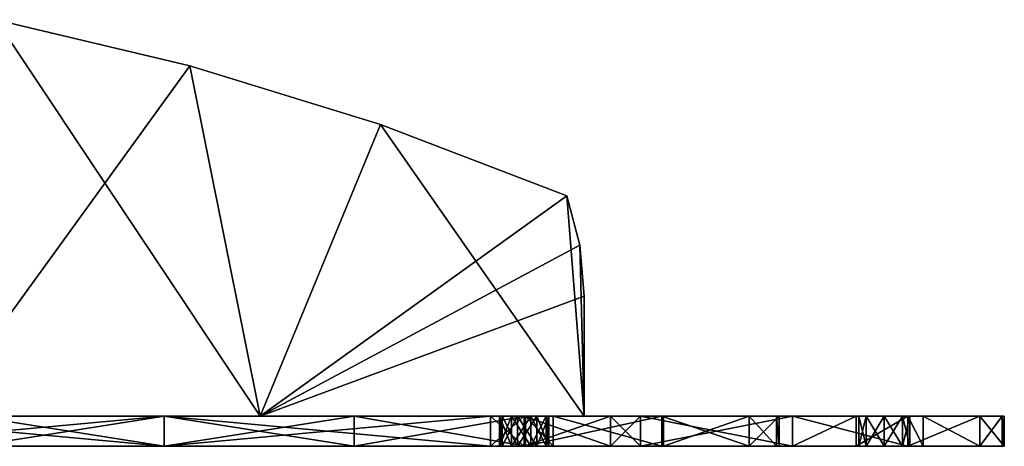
# Model space of a CAD drawing. Extents: x -90 to 358, y -2008 to 4.
# Tile 14 of 17: x 194 to 358, y -1990 to -1919. Entities that reach past the tile are written whole.
import ezdxf

# ---------------------------------------------------------------- set-up
doc = ezdxf.new("R2010")
doc.units = 0
doc.header["$LTSCALE"] = 1.46784
for name, color, linetype in [('127', 7, 'CONTINUOUS'), ('128', 7, 'CONTINUOUS'), ('129', 7, 'CONTINUOUS'), ('130', 7, 'CONTINUOUS'), ('135', 7, 'CONTINUOUS'), ('136', 7, 'CONTINUOUS'), ('137', 7, 'CONTINUOUS'), ('138', 7, 'CONTINUOUS'), ('139', 7, 'CONTINUOUS'), ('140', 7, 'CONTINUOUS'), ('144', 7, 'CONTINUOUS'), ('145', 7, 'CONTINUOUS'), ('146', 7, 'CONTINUOUS'), ('148', 7, 'CONTINUOUS'), ('149', 7, 'CONTINUOUS'), ('150', 7, 'CONTINUOUS'), ('152', 7, 'CONTINUOUS'), ('153', 7, 'CONTINUOUS'), ('161', 7, 'CONTINUOUS'), ('165', 7, 'CONTINUOUS'), ('167', 7, 'CONTINUOUS'), ('171', 7, 'CONTINUOUS'), ('172', 7, 'CONTINUOUS'), ('174', 7, 'CONTINUOUS'), ('175', 7, 'CONTINUOUS'), ('176', 7, 'CONTINUOUS'), ('178', 7, 'CONTINUOUS'), ('179', 7, 'CONTINUOUS'), ('180', 7, 'CONTINUOUS'), ('185', 7, 'CONTINUOUS'), ('186', 7, 'CONTINUOUS')]:
    doc.layers.add(name, color=color, linetype=linetype)

msp = doc.modelspace()

# ---------------------------------------------------------------- linework, layer by layer
at = {"layer": '127', "linetype": 'CONTINUOUS'}
for points in [[(186.08, -1990, 97.48), (217.75, -1990, 102.5), (163.35, -1990, 129), (186.08, -1990, 97.48)], [(163.35, -1990, 129), (217.75, -1990, 102.5), (217.75, -1990, 129), (163.35, -1990, 129)], [(217.75, -1990, -129), (186.08, -1990, -97.48), (163.35, -1990, -129), (217.75, -1990, -129)], [(217.75, -1990, -102.5), (186.08, -1990, -97.48), (217.75, -1990, -129), (217.75, -1990, -102.5)], [(217.75, -1990, 102.5), (249.42, -1990, 97.48), (217.75, -1990, 129), (217.75, -1990, 102.5)], [(217.75, -1990, 129), (249.42, -1990, 97.48), (272.15, -1990, 129), (217.75, -1990, 129)], [(249.42, -1990, -97.48), (217.75, -1990, -102.5), (272.15, -1990, -129), (249.42, -1990, -97.48)], [(272.15, -1990, -129), (217.75, -1990, -102.5), (217.75, -1990, -129), (272.15, -1990, -129)], [(249.42, -1990, 97.48), (278, -1990, 82.92), (273.64, -1990, 102.82), (249.42, -1990, 97.48)], [(272.15, -1990, 129), (249.42, -1990, 97.48), (273.64, -1990, 102.82), (272.15, -1990, 129)], [(278, -1990, -82.92), (249.42, -1990, -97.48), (275.62, -1990, -100.24), (278, -1990, -82.92)], [(249.42, -1990, -97.48), (272.15, -1990, -129), (273.64, -1990, -102.82), (249.42, -1990, -97.48)], [(275.62, -1990, -100.24), (249.42, -1990, -97.48), (273.64, -1990, -102.82), (275.62, -1990, -100.24)], [(277.75, -1990, 129), (272.15, -1990, 129), (276.65, -1990, 108.03), (277.75, -1990, 129)], [(276.65, -1990, 108.03), (272.15, -1990, 129), (274.07, -1990, 106.05), (276.65, -1990, 108.03)], [(274.07, -1990, 106.05), (272.15, -1990, 129), (273.64, -1990, 102.82), (274.07, -1990, 106.05)], [(272.15, -1990, -129), (277.75, -1990, -129), (274.07, -1990, -106.05), (272.15, -1990, -129)], [(273.64, -1990, -102.82), (272.15, -1990, -129), (274.07, -1990, -106.05), (273.64, -1990, -102.82)], [(273.64, -1990, 102.82), (278, -1990, 82.92), (275.62, -1990, 100.24), (273.64, -1990, 102.82)], [(274.07, -1990, -106.05), (277.75, -1990, -129), (276.65, -1990, -108.03), (274.07, -1990, -106.05)], [(275.62, -1990, 100.24), (278, -1990, 82.92), (278.85, -1990, 99.82), (275.62, -1990, 100.24)], [(278.85, -1990, -99.82), (278, -1990, -82.92), (275.62, -1990, -100.24), (278.85, -1990, -99.82)], [(279.88, -1990, 107.6), (277.75, -1990, 129), (276.65, -1990, 108.03), (279.88, -1990, 107.6)], [(277.75, -1990, -129), (279.88, -1990, -107.6), (276.65, -1990, -108.03), (277.75, -1990, -129)], [(292.15, -1990, 129), (277.75, -1990, 129), (281.86, -1990, 105.02), (292.15, -1990, 129)], [(277.75, -1990, 129), (279.88, -1990, 107.6), (281.86, -1990, 105.02), (277.75, -1990, 129)], [(277.75, -1990, -129), (292.15, -1990, -129), (279.88, -1990, -107.6), (277.75, -1990, -129)], [(278, -1990, 82.92), (300.67, -1990, 60.25), (278.85, -1990, 99.82), (278, -1990, 82.92)], [(282.61, -1990, -79.37), (278, -1990, -82.92), (281.43, -1990, -101.8), (282.61, -1990, -79.37)], [(281.43, -1990, -101.8), (278, -1990, -82.92), (278.85, -1990, -99.82), (281.43, -1990, -101.8)], [(278.85, -1990, 99.82), (300.67, -1990, 60.25), (281.43, -1990, 101.8), (278.85, -1990, 99.82)], [(279.88, -1990, -107.6), (292.15, -1990, -129), (281.86, -1990, -105.02), (279.88, -1990, -107.6)], [(281.43, -1990, 101.8), (300.67, -1990, 60.25), (281.86, -1990, 105.02), (281.43, -1990, 101.8)], [(281.86, -1990, -105.02), (282.61, -1990, -79.37), (281.43, -1990, -101.8), (281.86, -1990, -105.02)], [(300.67, -1990, 60.25), (292.15, -1990, 129), (281.86, -1990, 105.02), (300.67, -1990, 60.25)], [(292.15, -1990, -129), (282.61, -1990, -79.37), (281.86, -1990, -105.02), (292.15, -1990, -129)], [(333.06, -1990, -79.4), (282.61, -1990, -79.37), (322.45, -1990, -92.94), (333.06, -1990, -79.4)], [(282.61, -1990, -79.37), (333.06, -1990, -79.4), (300.67, -1990, -60.25), (282.61, -1990, -79.37)], [(322.45, -1990, -92.94), (282.61, -1990, -79.37), (297.12, -1990, -115.32), (322.45, -1990, -92.94)], [(297.12, -1990, -115.32), (282.61, -1990, -79.37), (292.15, -1990, -129), (297.12, -1990, -115.32)], [(292.15, -1990, 129), (300.67, -1990, 60.25), (297.12, -1990, 115.32), (292.15, -1990, 129)], [(300.67, -1990, 60.25), (300.99, -1990, 59.81), (297.12, -1990, 115.32), (300.67, -1990, 60.25)], [(297.12, -1990, 115.32), (300.99, -1990, 59.81), (322.45, -1990, 92.94), (297.12, -1990, 115.32)], [(300.67, -1990, -60.25), (333.06, -1990, -79.4), (315.23, -1990, -31.68), (300.67, -1990, -60.25)], [(300.99, -1990, 59.81), (315.23, -1990, 31.68), (333.5, -1990), (300.99, -1990, 59.81)], [(300.99, -1990, 59.81), (344.24, -1990, 59.99), (322.45, -1990, 92.94), (300.99, -1990, 59.81)], [(344.24, -1990, 59.99), (300.99, -1990, 59.81), (340.76, -1990, 3), (344.24, -1990, 59.99)], [(340.76, -1990, 3), (300.99, -1990, 59.81), (337.75, -1990, 4.25), (340.76, -1990, 3)], [(337.75, -1990, 4.25), (300.99, -1990, 59.81), (334.74, -1990, 3), (337.75, -1990, 4.25)], [(334.74, -1990, 3), (300.99, -1990, 59.81), (333.5, -1990), (334.74, -1990, 3)], [(315.23, -1990, 31.68), (320.25, -1990), (333.5, -1990), (315.23, -1990, 31.68)], [(333.06, -1990, -79.4), (319.79, -1990, -9.67), (315.23, -1990, -31.68), (333.06, -1990, -79.4)], [(357.42, -1990, -9.61), (320.25, -1990), (319.79, -1990, -9.67), (357.42, -1990, -9.61)], [(357.42, -1990, -9.61), (319.79, -1990, -9.67), (353.67, -1990, -33.55), (357.42, -1990, -9.61)], [(319.79, -1990, -9.67), (333.06, -1990, -79.4), (341.67, -1990, -65.15), (319.79, -1990, -9.67)], [(353.67, -1990, -33.55), (319.79, -1990, -9.67), (341.67, -1990, -65.15), (353.67, -1990, -33.55)], [(320.25, -1990), (357.42, -1990, -9.61), (337.75, -1990, -4.25), (320.25, -1990)], [(333.5, -1990), (320.25, -1990), (334.74, -1990, -3), (333.5, -1990)], [(334.74, -1990, -3), (320.25, -1990), (337.75, -1990, -4.25), (334.74, -1990, -3)], [(322.45, -1990, 92.94), (344.24, -1990, 59.99), (341.67, -1990, 65.14), (322.45, -1990, 92.94)], [(337.75, -1990, -4.25), (357.42, -1990, -9.61), (340.76, -1990, -3), (337.75, -1990, -4.25)], [(342, -1990), (344.24, -1990, 59.99), (340.76, -1990, 3), (342, -1990)], [(357.42, -1990, -9.61), (342, -1990), (340.76, -1990, -3), (357.42, -1990, -9.61)], [(357.42, -1990, -9.61), (344.24, -1990, 59.99), (342, -1990), (357.42, -1990, -9.61)], [(353.67, -1990, 33.55), (344.24, -1990, 59.99), (357.42, -1990, -9.61), (353.67, -1990, 33.55)], [(357.75, -1990, 0), (353.67, -1990, 33.55), (357.42, -1990, -9.61), (357.75, -1990, 0)]]:
    msp.add_3dface(points, dxfattribs=at)
at = {"layer": '128', "linetype": 'CONTINUOUS'}
for points in [[(186.08, -1985, 97.48), (163.35, -1985, 129), (217.75, -1985, 129), (186.08, -1985, 97.48)], [(186.08, -1985, -97.48), (217.75, -1985, -102.5), (163.35, -1985, -129), (186.08, -1985, -97.48)], [(217.75, -1985, -102.5), (217.75, -1985, -129), (163.35, -1985, -129), (217.75, -1985, -102.5)], [(217.75, -1985, 102.5), (186.08, -1985, 97.48), (217.75, -1985, 129), (217.75, -1985, 102.5)], [(249.42, -1985, 97.48), (217.75, -1985, 102.5), (272.15, -1985, 129), (249.42, -1985, 97.48)], [(217.75, -1985, 102.5), (217.75, -1985, 129), (272.15, -1985, 129), (217.75, -1985, 102.5)], [(217.75, -1985, -102.5), (249.42, -1985, -97.48), (217.75, -1985, -129), (217.75, -1985, -102.5)], [(249.42, -1985, -97.48), (272.15, -1985, -129), (217.75, -1985, -129), (249.42, -1985, -97.48)], [(278, -1985, 82.92), (249.42, -1985, 97.48), (275.62, -1985, 100.24), (278, -1985, 82.92)], [(249.42, -1985, 97.48), (273.64, -1985, 102.82), (275.62, -1985, 100.24), (249.42, -1985, 97.48)], [(273.64, -1985, 102.82), (249.42, -1985, 97.48), (272.15, -1985, 129), (273.64, -1985, 102.82)], [(249.42, -1985, -97.48), (278, -1985, -82.92), (273.64, -1985, -102.82), (249.42, -1985, -97.48)], [(249.42, -1985, -97.48), (273.64, -1985, -102.82), (272.15, -1985, -129), (249.42, -1985, -97.48)], [(274.07, -1985, 106.05), (273.64, -1985, 102.82), (272.15, -1985, 129), (274.07, -1985, 106.05)], [(274.07, -1985, 106.05), (272.15, -1985, 129), (277.75, -1985, 129), (274.07, -1985, 106.05)], [(273.64, -1985, -102.82), (274.07, -1985, -106.05), (272.15, -1985, -129), (273.64, -1985, -102.82)], [(274.07, -1985, -106.05), (276.65, -1985, -108.03), (272.15, -1985, -129), (274.07, -1985, -106.05)], [(276.65, -1985, -108.03), (277.75, -1985, -129), (272.15, -1985, -129), (276.65, -1985, -108.03)], [(278, -1985, -82.92), (275.62, -1985, -100.24), (273.64, -1985, -102.82), (278, -1985, -82.92)], [(276.65, -1985, 108.03), (274.07, -1985, 106.05), (277.75, -1985, 129), (276.65, -1985, 108.03)], [(278, -1985, 82.92), (275.62, -1985, 100.24), (278.85, -1985, 99.82), (278, -1985, 82.92)], [(278, -1985, -82.92), (278.85, -1985, -99.82), (275.62, -1985, -100.24), (278, -1985, -82.92)], [(279.88, -1985, 107.6), (276.65, -1985, 108.03), (277.75, -1985, 129), (279.88, -1985, 107.6)], [(276.65, -1985, -108.03), (279.88, -1985, -107.6), (277.75, -1985, -129), (276.65, -1985, -108.03)], [(279.88, -1985, 107.6), (277.75, -1985, 129), (292.15, -1985, 129), (279.88, -1985, 107.6)], [(279.88, -1985, -107.6), (281.86, -1985, -105.02), (277.75, -1985, -129), (279.88, -1985, -107.6)], [(281.86, -1985, -105.02), (292.15, -1985, -129), (277.75, -1985, -129), (281.86, -1985, -105.02)], [(300.67, -1985, 60.25), (278, -1985, 82.92), (297.12, -1985, 115.32), (300.67, -1985, 60.25)], [(278, -1985, 82.92), (278.85, -1985, 99.82), (281.43, -1985, 101.8), (278, -1985, 82.92)], [(278, -1985, 82.92), (281.43, -1985, 101.8), (292.15, -1985, 129), (278, -1985, 82.92)], [(278, -1985, 82.92), (292.15, -1985, 129), (297.12, -1985, 115.32), (278, -1985, 82.92)], [(278, -1985, -82.92), (282.61, -1985, -79.37), (278.85, -1985, -99.82), (278, -1985, -82.92)], [(282.61, -1985, -79.37), (281.43, -1985, -101.8), (278.85, -1985, -99.82), (282.61, -1985, -79.37)], [(281.86, -1985, 105.02), (279.88, -1985, 107.6), (292.15, -1985, 129), (281.86, -1985, 105.02)], [(282.61, -1985, -79.37), (281.86, -1985, -105.02), (281.43, -1985, -101.8), (282.61, -1985, -79.37)], [(281.43, -1985, 101.8), (281.86, -1985, 105.02), (292.15, -1985, 129), (281.43, -1985, 101.8)], [(281.86, -1985, -105.02), (282.61, -1985, -79.37), (292.15, -1985, -129), (281.86, -1985, -105.02)], [(282.61, -1985, -79.37), (300.67, -1985, -60.25), (333.06, -1985, -79.4), (282.61, -1985, -79.37)], [(282.61, -1985, -79.37), (333.06, -1985, -79.4), (297.12, -1985, -115.32), (282.61, -1985, -79.37)], [(282.61, -1985, -79.37), (297.12, -1985, -115.32), (292.15, -1985, -129), (282.61, -1985, -79.37)], [(300.67, -1985, 60.25), (297.12, -1985, 115.32), (322.45, -1985, 92.94), (300.67, -1985, 60.25)], [(333.06, -1985, -79.4), (322.45, -1985, -92.94), (297.12, -1985, -115.32), (333.06, -1985, -79.4)], [(300.99, -1985, 59.81), (300.67, -1985, 60.25), (322.45, -1985, 92.94), (300.99, -1985, 59.81)], [(300.67, -1985, -60.25), (315.23, -1985, -31.68), (333.06, -1985, -79.4), (300.67, -1985, -60.25)], [(315.23, -1985, 31.68), (300.99, -1985, 59.81), (344.24, -1985, 59.99), (315.23, -1985, 31.68)], [(300.99, -1985, 59.81), (322.45, -1985, 92.94), (341.67, -1985, 65.14), (300.99, -1985, 59.81)], [(300.99, -1985, 59.81), (341.67, -1985, 65.14), (344.24, -1985, 59.99), (300.99, -1985, 59.81)], [(320.25, -1985), (315.23, -1985, 31.68), (344.24, -1985, 59.99), (320.25, -1985)], [(315.23, -1985, -31.68), (319.79, -1985, -9.67), (333.06, -1985, -79.4), (315.23, -1985, -31.68)], [(319.79, -1985, -9.67), (320.25, -1985), (333.5, -1985), (319.79, -1985, -9.67)], [(319.79, -1985, -9.67), (333.5, -1985), (334.74, -1985, -3), (319.79, -1985, -9.67)], [(319.79, -1985, -9.67), (334.74, -1985, -3), (337.75, -1985, -4.25), (319.79, -1985, -9.67)], [(319.79, -1985, -9.67), (337.75, -1985, -4.25), (357.42, -1985, -9.61), (319.79, -1985, -9.67)], [(319.79, -1985, -9.67), (357.42, -1985, -9.61), (333.06, -1985, -79.4), (319.79, -1985, -9.67)], [(333.5, -1985), (320.25, -1985), (344.24, -1985, 59.99), (333.5, -1985)], [(357.42, -1985, -9.61), (341.67, -1985, -65.15), (333.06, -1985, -79.4), (357.42, -1985, -9.61)], [(334.74, -1985, 3), (333.5, -1985), (344.24, -1985, 59.99), (334.74, -1985, 3)], [(337.75, -1985, 4.25), (334.74, -1985, 3), (344.24, -1985, 59.99), (337.75, -1985, 4.25)], [(340.76, -1985, 3), (337.75, -1985, 4.25), (344.24, -1985, 59.99), (340.76, -1985, 3)], [(337.75, -1985, -4.25), (340.76, -1985, -3), (357.42, -1985, -9.61), (337.75, -1985, -4.25)], [(342, -1985), (340.76, -1985, 3), (344.24, -1985, 59.99), (342, -1985)], [(340.76, -1985, -3), (342, -1985), (357.42, -1985, -9.61), (340.76, -1985, -3)], [(357.42, -1985, -9.61), (353.67, -1985, -33.55), (341.67, -1985, -65.15), (357.42, -1985, -9.61)], [(342, -1985), (344.24, -1985, 59.99), (353.67, -1985, 33.55), (342, -1985)], [(342, -1985), (353.67, -1985, 33.55), (357.42, -1985, -9.61), (342, -1985)], [(353.67, -1985, 33.55), (357.75, -1985, 0), (357.42, -1985, -9.61), (353.67, -1985, 33.55)]]:
    msp.add_3dface(points, dxfattribs=at)
at = {"layer": '129', "linetype": 'CONTINUOUS'}
for points in [[(217.75, -1990, 102.5), (186.08, -1990, 97.48), (217.75, -1985, 102.5), (217.75, -1990, 102.5)], [(217.75, -1985, 102.5), (186.08, -1990, 97.48), (186.08, -1985, 97.48), (217.75, -1985, 102.5)], [(249.42, -1990, 97.48), (217.75, -1990, 102.5), (249.42, -1985, 97.48), (249.42, -1990, 97.48)], [(249.42, -1985, 97.48), (217.75, -1990, 102.5), (217.75, -1985, 102.5), (249.42, -1985, 97.48)], [(278, -1990, 82.92), (249.42, -1990, 97.48), (278, -1985, 82.92), (278, -1990, 82.92)], [(278, -1985, 82.92), (249.42, -1990, 97.48), (249.42, -1985, 97.48), (278, -1985, 82.92)], [(300.67, -1990, 60.25), (278, -1990, 82.92), (300.67, -1985, 60.25), (300.67, -1990, 60.25)], [(300.67, -1985, 60.25), (278, -1990, 82.92), (278, -1985, 82.92), (300.67, -1985, 60.25)], [(300.99, -1990, 59.81), (300.67, -1990, 60.25), (300.99, -1985, 59.81), (300.99, -1990, 59.81)], [(300.99, -1985, 59.81), (300.67, -1990, 60.25), (300.67, -1985, 60.25), (300.99, -1985, 59.81)], [(315.23, -1990, 31.68), (300.99, -1990, 59.81), (315.23, -1985, 31.68), (315.23, -1990, 31.68)], [(315.23, -1985, 31.68), (300.99, -1990, 59.81), (300.99, -1985, 59.81), (315.23, -1985, 31.68)], [(320.25, -1990), (315.23, -1990, 31.68), (320.25, -1985), (320.25, -1990)], [(320.25, -1985), (315.23, -1990, 31.68), (315.23, -1985, 31.68), (320.25, -1985)]]:
    msp.add_3dface(points, dxfattribs=at)
at = {"layer": '130', "linetype": 'CONTINUOUS'}
for points in [[(186.08, -1990, -97.48), (217.75, -1990, -102.5), (186.08, -1985, -97.48), (186.08, -1990, -97.48)], [(186.08, -1985, -97.48), (217.75, -1990, -102.5), (217.75, -1985, -102.5), (186.08, -1985, -97.48)], [(217.75, -1990, -102.5), (249.42, -1990, -97.48), (217.75, -1985, -102.5), (217.75, -1990, -102.5)], [(217.75, -1985, -102.5), (249.42, -1990, -97.48), (249.42, -1985, -97.48), (217.75, -1985, -102.5)], [(249.42, -1990, -97.48), (278, -1990, -82.92), (249.42, -1985, -97.48), (249.42, -1990, -97.48)], [(249.42, -1985, -97.48), (278, -1990, -82.92), (278, -1985, -82.92), (249.42, -1985, -97.48)], [(278, -1990, -82.92), (282.61, -1990, -79.37), (278, -1985, -82.92), (278, -1990, -82.92)], [(278, -1985, -82.92), (282.61, -1990, -79.37), (282.61, -1985, -79.37), (278, -1985, -82.92)], [(282.61, -1990, -79.37), (300.67, -1990, -60.25), (282.61, -1985, -79.37), (282.61, -1990, -79.37)], [(282.61, -1985, -79.37), (300.67, -1990, -60.25), (300.67, -1985, -60.25), (282.61, -1985, -79.37)], [(300.67, -1990, -60.25), (315.23, -1990, -31.68), (300.67, -1985, -60.25), (300.67, -1990, -60.25)], [(300.67, -1985, -60.25), (315.23, -1990, -31.68), (315.23, -1985, -31.68), (300.67, -1985, -60.25)], [(315.23, -1990, -31.68), (319.79, -1990, -9.67), (315.23, -1985, -31.68), (315.23, -1990, -31.68)], [(315.23, -1985, -31.68), (319.79, -1990, -9.67), (319.79, -1985, -9.67), (315.23, -1985, -31.68)], [(319.79, -1990, -9.67), (320.25, -1990), (319.79, -1985, -9.67), (319.79, -1990, -9.67)], [(320.25, -1990), (320.25, -1985), (319.79, -1985, -9.67), (320.25, -1990)]]:
    msp.add_3dface(points, dxfattribs=at)
at = {"layer": '135', "linetype": 'CONTINUOUS'}
for points in [[(274.07, -1990, 106.05), (273.64, -1990, 102.82), (274.07, -1985, 106.05), (274.07, -1990, 106.05)], [(273.64, -1990, 102.82), (275.62, -1990, 100.24), (273.64, -1985, 102.82), (273.64, -1990, 102.82)], [(274.07, -1985, 106.05), (273.64, -1990, 102.82), (273.64, -1985, 102.82), (274.07, -1985, 106.05)], [(273.64, -1985, 102.82), (275.62, -1990, 100.24), (275.62, -1985, 100.24), (273.64, -1985, 102.82)], [(276.65, -1990, 108.03), (274.07, -1990, 106.05), (276.65, -1985, 108.03), (276.65, -1990, 108.03)], [(276.65, -1985, 108.03), (274.07, -1990, 106.05), (274.07, -1985, 106.05), (276.65, -1985, 108.03)], [(279.88, -1990, 107.6), (276.65, -1990, 108.03), (279.88, -1985, 107.6), (279.88, -1990, 107.6)], [(279.88, -1985, 107.6), (276.65, -1990, 108.03), (276.65, -1985, 108.03), (279.88, -1985, 107.6)]]:
    msp.add_3dface(points, dxfattribs=at)
at = {"layer": '136', "linetype": 'CONTINUOUS'}
for points in [[(275.62, -1990, 100.24), (278.85, -1990, 99.82), (275.62, -1985, 100.24), (275.62, -1990, 100.24)], [(275.62, -1985, 100.24), (278.85, -1990, 99.82), (278.85, -1985, 99.82), (275.62, -1985, 100.24)], [(278.85, -1990, 99.82), (281.43, -1990, 101.8), (278.85, -1985, 99.82), (278.85, -1990, 99.82)], [(278.85, -1985, 99.82), (281.43, -1990, 101.8), (281.43, -1985, 101.8), (278.85, -1985, 99.82)], [(281.86, -1990, 105.02), (279.88, -1990, 107.6), (281.86, -1985, 105.02), (281.86, -1990, 105.02)], [(279.88, -1990, 107.6), (279.88, -1985, 107.6), (281.86, -1985, 105.02), (279.88, -1990, 107.6)], [(281.43, -1990, 101.8), (281.86, -1990, 105.02), (281.43, -1985, 101.8), (281.43, -1990, 101.8)], [(281.43, -1985, 101.8), (281.86, -1990, 105.02), (281.86, -1985, 105.02), (281.43, -1985, 101.8)]]:
    msp.add_3dface(points, dxfattribs=at)
at = {"layer": '137', "linetype": 'CONTINUOUS'}
for points in [[(334.74, -1990, 3), (333.5, -1990), (334.74, -1985, 3), (334.74, -1990, 3)], [(334.74, -1985, 3), (333.5, -1990), (333.5, -1985), (334.74, -1985, 3)], [(337.75, -1990, 4.25), (334.74, -1990, 3), (337.75, -1985, 4.25), (337.75, -1990, 4.25)], [(337.75, -1985, 4.25), (334.74, -1990, 3), (334.74, -1985, 3), (337.75, -1985, 4.25)], [(340.76, -1990, 3), (337.75, -1990, 4.25), (340.76, -1985, 3), (340.76, -1990, 3)], [(340.76, -1985, 3), (337.75, -1990, 4.25), (337.75, -1985, 4.25), (340.76, -1985, 3)], [(342, -1990), (340.76, -1990, 3), (342, -1985), (342, -1990)], [(342, -1985), (340.76, -1990, 3), (340.76, -1985, 3), (342, -1985)]]:
    msp.add_3dface(points, dxfattribs=at)
at = {"layer": '138', "linetype": 'CONTINUOUS'}
for points in [[(333.5, -1990), (334.74, -1990, -3), (333.5, -1985), (333.5, -1990)], [(333.5, -1985), (334.74, -1990, -3), (334.74, -1985, -3), (333.5, -1985)], [(334.74, -1990, -3), (337.75, -1990, -4.25), (334.74, -1985, -3), (334.74, -1990, -3)], [(334.74, -1985, -3), (337.75, -1990, -4.25), (337.75, -1985, -4.25), (334.74, -1985, -3)], [(337.75, -1990, -4.25), (340.76, -1990, -3), (337.75, -1985, -4.25), (337.75, -1990, -4.25)], [(337.75, -1985, -4.25), (340.76, -1990, -3), (340.76, -1985, -3), (337.75, -1985, -4.25)], [(340.76, -1990, -3), (342, -1990), (340.76, -1985, -3), (340.76, -1990, -3)], [(342, -1990), (342, -1985), (340.76, -1985, -3), (342, -1990)]]:
    msp.add_3dface(points, dxfattribs=at)
at = {"layer": '139', "linetype": 'CONTINUOUS'}
for points in [[(278.85, -1990, -99.82), (275.62, -1990, -100.24), (278.85, -1985, -99.82), (278.85, -1990, -99.82)], [(278.85, -1985, -99.82), (275.62, -1990, -100.24), (275.62, -1985, -100.24), (278.85, -1985, -99.82)], [(281.43, -1990, -101.8), (278.85, -1990, -99.82), (281.43, -1985, -101.8), (281.43, -1990, -101.8)], [(281.43, -1985, -101.8), (278.85, -1990, -99.82), (278.85, -1985, -99.82), (281.43, -1985, -101.8)], [(279.88, -1990, -107.6), (281.86, -1990, -105.02), (279.88, -1985, -107.6), (279.88, -1990, -107.6)], [(279.88, -1985, -107.6), (281.86, -1990, -105.02), (281.86, -1985, -105.02), (279.88, -1985, -107.6)], [(281.86, -1990, -105.02), (281.43, -1990, -101.8), (281.86, -1985, -105.02), (281.86, -1990, -105.02)], [(281.86, -1985, -105.02), (281.43, -1990, -101.8), (281.43, -1985, -101.8), (281.86, -1985, -105.02)]]:
    msp.add_3dface(points, dxfattribs=at)
at = {"layer": '140', "linetype": 'CONTINUOUS'}
for points in [[(275.62, -1990, -100.24), (273.64, -1990, -102.82), (275.62, -1985, -100.24), (275.62, -1990, -100.24)], [(273.64, -1990, -102.82), (274.07, -1990, -106.05), (273.64, -1985, -102.82), (273.64, -1990, -102.82)], [(275.62, -1985, -100.24), (273.64, -1990, -102.82), (273.64, -1985, -102.82), (275.62, -1985, -100.24)], [(273.64, -1985, -102.82), (274.07, -1990, -106.05), (274.07, -1985, -106.05), (273.64, -1985, -102.82)], [(274.07, -1990, -106.05), (276.65, -1990, -108.03), (274.07, -1985, -106.05), (274.07, -1990, -106.05)], [(274.07, -1985, -106.05), (276.65, -1990, -108.03), (276.65, -1985, -108.03), (274.07, -1985, -106.05)], [(276.65, -1990, -108.03), (279.88, -1990, -107.6), (276.65, -1985, -108.03), (276.65, -1990, -108.03)], [(279.88, -1990, -107.6), (279.88, -1985, -107.6), (276.65, -1985, -108.03), (279.88, -1990, -107.6)]]:
    msp.add_3dface(points, dxfattribs=at)
at = {"layer": '144', "linetype": 'CONTINUOUS'}
for points in [[(277.75, -1990, 129), (292.15, -1990, 129), (277.75, -1985, 129), (277.75, -1990, 129)], [(277.75, -1985, 129), (292.15, -1990, 129), (292.15, -1985, 129), (277.75, -1985, 129)]]:
    msp.add_3dface(points, dxfattribs=at)
at = {"layer": '145', "linetype": 'CONTINUOUS'}
for points in [[(292.15, -1990, 129), (297.12, -1990, 115.32), (292.15, -1985, 129), (292.15, -1990, 129)], [(292.15, -1985, 129), (297.12, -1990, 115.32), (297.12, -1985, 115.32), (292.15, -1985, 129)]]:
    msp.add_3dface(points, dxfattribs=at)
at = {"layer": '146', "linetype": 'CONTINUOUS'}
for points in [[(217.75, -1990, -129), (163.35, -1990, -129), (217.75, -1985, -129), (217.75, -1990, -129)], [(217.75, -1985, -129), (163.35, -1990, -129), (163.35, -1985, -129), (217.75, -1985, -129)], [(272.15, -1990, -129), (217.75, -1990, -129), (272.15, -1985, -129), (272.15, -1990, -129)], [(272.15, -1985, -129), (217.75, -1990, -129), (217.75, -1985, -129), (272.15, -1985, -129)]]:
    msp.add_3dface(points, dxfattribs=at)
at = {"layer": '148', "linetype": 'CONTINUOUS'}
for points in [[(277.75, -1990, -129), (272.15, -1990, -129), (277.75, -1985, -129), (277.75, -1990, -129)], [(277.75, -1985, -129), (272.15, -1990, -129), (272.15, -1985, -129), (277.75, -1985, -129)]]:
    msp.add_3dface(points, dxfattribs=at)
at = {"layer": '149', "linetype": 'CONTINUOUS'}
for points in [[(292.15, -1990, -129), (277.75, -1990, -129), (292.15, -1985, -129), (292.15, -1990, -129)], [(292.15, -1985, -129), (277.75, -1990, -129), (277.75, -1985, -129), (292.15, -1985, -129)]]:
    msp.add_3dface(points, dxfattribs=at)
at = {"layer": '150', "linetype": 'CONTINUOUS'}
for points in [[(297.12, -1990, -115.32), (292.15, -1990, -129), (297.12, -1985, -115.32), (297.12, -1990, -115.32)], [(297.12, -1985, -115.32), (292.15, -1990, -129), (292.15, -1985, -129), (297.12, -1985, -115.32)]]:
    msp.add_3dface(points, dxfattribs=at)
at = {"layer": '152', "linetype": 'CONTINUOUS'}
for points in [[(163.35, -1990, 129), (217.75, -1990, 129), (163.35, -1985, 129), (163.35, -1990, 129)], [(163.35, -1985, 129), (217.75, -1990, 129), (217.75, -1985, 129), (163.35, -1985, 129)], [(217.75, -1990, 129), (272.15, -1990, 129), (217.75, -1985, 129), (217.75, -1990, 129)], [(217.75, -1985, 129), (272.15, -1990, 129), (272.15, -1985, 129), (217.75, -1985, 129)]]:
    msp.add_3dface(points, dxfattribs=at)
at = {"layer": '153', "linetype": 'CONTINUOUS'}
for points in [[(272.15, -1990, 129), (277.75, -1990, 129), (272.15, -1985, 129), (272.15, -1990, 129)], [(272.15, -1985, 129), (277.75, -1990, 129), (277.75, -1985, 129), (272.15, -1985, 129)]]:
    msp.add_3dface(points, dxfattribs=at)
at = {"layer": '161', "linetype": 'CONTINUOUS'}
for points in [[(297.12, -1990, 115.32), (322.45, -1990, 92.94), (297.12, -1985, 115.32), (297.12, -1990, 115.32)], [(297.12, -1985, 115.32), (322.45, -1990, 92.94), (322.45, -1985, 92.94), (297.12, -1985, 115.32)], [(322.45, -1990, -92.94), (297.12, -1990, -115.32), (322.45, -1985, -92.94), (322.45, -1990, -92.94)], [(322.45, -1985, -92.94), (297.12, -1990, -115.32), (297.12, -1985, -115.32), (322.45, -1985, -92.94)], [(322.45, -1990, 92.94), (341.67, -1990, 65.14), (322.45, -1985, 92.94), (322.45, -1990, 92.94)], [(322.45, -1985, 92.94), (341.67, -1990, 65.14), (341.67, -1985, 65.14), (322.45, -1985, 92.94)], [(333.06, -1990, -79.4), (322.45, -1990, -92.94), (333.06, -1985, -79.4), (333.06, -1990, -79.4)], [(333.06, -1985, -79.4), (322.45, -1990, -92.94), (322.45, -1985, -92.94), (333.06, -1985, -79.4)], [(341.67, -1990, -65.15), (333.06, -1990, -79.4), (341.67, -1985, -65.15), (341.67, -1990, -65.15)], [(341.67, -1985, -65.15), (333.06, -1990, -79.4), (333.06, -1985, -79.4), (341.67, -1985, -65.15)], [(341.67, -1990, 65.14), (344.24, -1990, 59.99), (341.67, -1985, 65.14), (341.67, -1990, 65.14)], [(341.67, -1985, 65.14), (344.24, -1990, 59.99), (344.24, -1985, 59.99), (341.67, -1985, 65.14)], [(353.67, -1990, -33.55), (341.67, -1990, -65.15), (353.67, -1985, -33.55), (353.67, -1990, -33.55)], [(353.67, -1985, -33.55), (341.67, -1990, -65.15), (341.67, -1985, -65.15), (353.67, -1985, -33.55)], [(344.24, -1990, 59.99), (353.67, -1990, 33.55), (344.24, -1985, 59.99), (344.24, -1990, 59.99)], [(344.24, -1985, 59.99), (353.67, -1990, 33.55), (353.67, -1985, 33.55), (344.24, -1985, 59.99)], [(353.67, -1990, 33.55), (357.75, -1990, 0), (353.67, -1985, 33.55), (353.67, -1990, 33.55)], [(353.67, -1985, 33.55), (357.75, -1990, 0), (357.75, -1985, 0), (353.67, -1985, 33.55)], [(357.42, -1990, -9.61), (353.67, -1990, -33.55), (357.42, -1985, -9.61), (357.42, -1990, -9.61)], [(357.42, -1985, -9.61), (353.67, -1990, -33.55), (353.67, -1985, -33.55), (357.42, -1985, -9.61)], [(357.75, -1990, 0), (357.42, -1990, -9.61), (357.75, -1985, 0), (357.75, -1990, 0)], [(357.75, -1985, 0), (357.42, -1990, -9.61), (357.42, -1985, -9.61), (357.75, -1985, 0)]]:
    msp.add_3dface(points, dxfattribs=at)
at = {"layer": '165', "linetype": 'CONTINUOUS'}
for points in [[(222.06, -1926.58, -123), (179.75, -1985, -123), (189.72, -1918.91, -123), (222.06, -1926.58, -123)], [(233.75, -1985, -123), (179.75, -1985, -123), (222.06, -1926.58, -123), (233.75, -1985, -123)], [(253.82, -1936.38, -123), (233.75, -1985, -123), (222.06, -1926.58, -123), (253.82, -1936.38, -123)], [(284.87, -1948.26, -123), (233.75, -1985, -123), (253.82, -1936.38, -123), (284.87, -1948.26, -123)], [(287.02, -1956.51, -123), (233.75, -1985, -123), (284.87, -1948.26, -123), (287.02, -1956.51, -123)], [(287.75, -1965, -123), (233.75, -1985, -123), (287.02, -1956.51, -123), (287.75, -1965, -123)], [(287.75, -1985, -123), (233.75, -1985, -123), (287.75, -1965, -123), (287.75, -1985, -123)]]:
    msp.add_3dface(points, dxfattribs=at)
at = {"layer": '167', "linetype": 'CONTINUOUS'}
for points in [[(233.75, -1985, -118), (189.72, -1918.91, -118), (179.75, -1985, -118), (233.75, -1985, -118)], [(222.06, -1926.58, -118), (189.72, -1918.91, -118), (233.75, -1985, -118), (222.06, -1926.58, -118)], [(253.82, -1936.38, -118), (222.06, -1926.58, -118), (233.75, -1985, -118), (253.82, -1936.38, -118)], [(287.75, -1985, -118), (253.82, -1936.38, -118), (233.75, -1985, -118), (287.75, -1985, -118)], [(284.87, -1948.26, -118), (253.82, -1936.38, -118), (287.75, -1985, -118), (284.87, -1948.26, -118)], [(287.02, -1956.51, -118), (284.87, -1948.26, -118), (287.75, -1985, -118), (287.02, -1956.51, -118)], [(287.75, -1965, -118), (287.02, -1956.51, -118), (287.75, -1985, -118), (287.75, -1965, -118)]]:
    msp.add_3dface(points, dxfattribs=at)
at = {"layer": '171', "linetype": 'CONTINUOUS'}
for points in [[(179.75, -1985, -123), (233.75, -1985, -123), (179.75, -1985, -118), (179.75, -1985, -123)], [(233.75, -1985, -123), (233.75, -1985, -118), (179.75, -1985, -118), (233.75, -1985, -123)], [(233.75, -1985, -123), (287.75, -1985, -123), (233.75, -1985, -118), (233.75, -1985, -123)], [(287.75, -1985, -123), (287.75, -1985, -118), (233.75, -1985, -118), (287.75, -1985, -123)]]:
    msp.add_3dface(points, dxfattribs=at)
at = {"layer": '172', "linetype": 'CONTINUOUS'}
for points in [[(287.75, -1985, -123), (287.75, -1965, -123), (287.75, -1985, -118), (287.75, -1985, -123)], [(287.75, -1965, -123), (287.75, -1965, -118), (287.75, -1985, -118), (287.75, -1965, -123)]]:
    msp.add_3dface(points, dxfattribs=at)
at = {"layer": '174', "linetype": 'CONTINUOUS'}
for points in [[(233.75, -1985, 123), (189.72, -1918.91, 123), (179.75, -1985, 123), (233.75, -1985, 123)], [(222.06, -1926.58, 123), (189.72, -1918.91, 123), (233.75, -1985, 123), (222.06, -1926.58, 123)], [(253.82, -1936.38, 123), (222.06, -1926.58, 123), (233.75, -1985, 123), (253.82, -1936.38, 123)], [(287.75, -1985, 123), (253.82, -1936.38, 123), (233.75, -1985, 123), (287.75, -1985, 123)], [(284.87, -1948.26, 123), (253.82, -1936.38, 123), (287.75, -1985, 123), (284.87, -1948.26, 123)], [(287.02, -1956.51, 123), (284.87, -1948.26, 123), (287.75, -1985, 123), (287.02, -1956.51, 123)], [(287.75, -1965, 123), (287.02, -1956.51, 123), (287.75, -1985, 123), (287.75, -1965, 123)]]:
    msp.add_3dface(points, dxfattribs=at)
at = {"layer": '175', "linetype": 'CONTINUOUS'}
for points in [[(222.06, -1926.58, 118), (179.75, -1985, 118), (189.72, -1918.91, 118), (222.06, -1926.58, 118)], [(233.75, -1985, 118), (179.75, -1985, 118), (222.06, -1926.58, 118), (233.75, -1985, 118)], [(253.82, -1936.38, 118), (233.75, -1985, 118), (222.06, -1926.58, 118), (253.82, -1936.38, 118)], [(284.87, -1948.26, 118), (233.75, -1985, 118), (253.82, -1936.38, 118), (284.87, -1948.26, 118)], [(287.02, -1956.51, 118), (233.75, -1985, 118), (284.87, -1948.26, 118), (287.02, -1956.51, 118)], [(287.75, -1965, 118), (233.75, -1985, 118), (287.02, -1956.51, 118), (287.75, -1965, 118)], [(287.75, -1985, 118), (233.75, -1985, 118), (287.75, -1965, 118), (287.75, -1985, 118)]]:
    msp.add_3dface(points, dxfattribs=at)
at = {"layer": '176', "linetype": 'CONTINUOUS'}
for points in [[(233.75, -1985, 123), (179.75, -1985, 123), (233.75, -1985, 118), (233.75, -1985, 123)], [(179.75, -1985, 123), (179.75, -1985, 118), (233.75, -1985, 118), (179.75, -1985, 123)], [(287.75, -1985, 123), (233.75, -1985, 123), (287.75, -1985, 118), (287.75, -1985, 123)], [(233.75, -1985, 123), (233.75, -1985, 118), (287.75, -1985, 118), (233.75, -1985, 123)]]:
    msp.add_3dface(points, dxfattribs=at)
at = {"layer": '178', "linetype": 'CONTINUOUS'}
for points in [[(287.75, -1965, 123), (287.75, -1985, 123), (287.75, -1965, 118), (287.75, -1965, 123)], [(287.75, -1985, 123), (287.75, -1985, 118), (287.75, -1965, 118), (287.75, -1985, 123)]]:
    msp.add_3dface(points, dxfattribs=at)
at = {"layer": '179', "linetype": 'CONTINUOUS'}
for points in [[(222.06, -1926.58, -123), (189.72, -1918.91, -123), (222.06, -1926.58, -118), (222.06, -1926.58, -123)], [(189.72, -1918.91, -123), (189.72, -1918.91, -118), (222.06, -1926.58, -118), (189.72, -1918.91, -123)], [(253.82, -1936.38, -123), (222.06, -1926.58, -123), (253.82, -1936.38, -118), (253.82, -1936.38, -123)], [(222.06, -1926.58, -123), (222.06, -1926.58, -118), (253.82, -1936.38, -118), (222.06, -1926.58, -123)], [(284.87, -1948.26, -123), (253.82, -1936.38, -123), (284.87, -1948.26, -118), (284.87, -1948.26, -123)], [(253.82, -1936.38, -123), (253.82, -1936.38, -118), (284.87, -1948.26, -118), (253.82, -1936.38, -123)]]:
    msp.add_3dface(points, dxfattribs=at)
at = {"layer": '180', "linetype": 'CONTINUOUS'}
for points in [[(287.02, -1956.51, -123), (284.87, -1948.26, -123), (287.02, -1956.51, -118), (287.02, -1956.51, -123)], [(284.87, -1948.26, -123), (284.87, -1948.26, -118), (287.02, -1956.51, -118), (284.87, -1948.26, -123)], [(287.75, -1965, -123), (287.02, -1956.51, -123), (287.75, -1965, -118), (287.75, -1965, -123)], [(287.02, -1956.51, -123), (287.02, -1956.51, -118), (287.75, -1965, -118), (287.02, -1956.51, -123)]]:
    msp.add_3dface(points, dxfattribs=at)
at = {"layer": '185', "linetype": 'CONTINUOUS'}
for points in [[(189.72, -1918.91, 123), (222.06, -1926.58, 123), (189.72, -1918.91, 118), (189.72, -1918.91, 123)], [(222.06, -1926.58, 123), (222.06, -1926.58, 118), (189.72, -1918.91, 118), (222.06, -1926.58, 123)], [(222.06, -1926.58, 123), (253.82, -1936.38, 123), (222.06, -1926.58, 118), (222.06, -1926.58, 123)], [(253.82, -1936.38, 123), (253.82, -1936.38, 118), (222.06, -1926.58, 118), (253.82, -1936.38, 123)], [(253.82, -1936.38, 123), (284.87, -1948.26, 123), (253.82, -1936.38, 118), (253.82, -1936.38, 123)], [(284.87, -1948.26, 123), (284.87, -1948.26, 118), (253.82, -1936.38, 118), (284.87, -1948.26, 123)]]:
    msp.add_3dface(points, dxfattribs=at)
at = {"layer": '186', "linetype": 'CONTINUOUS'}
for points in [[(284.87, -1948.26, 123), (287.02, -1956.51, 123), (284.87, -1948.26, 118), (284.87, -1948.26, 123)], [(287.02, -1956.51, 123), (287.02, -1956.51, 118), (284.87, -1948.26, 118), (287.02, -1956.51, 123)], [(287.02, -1956.51, 123), (287.75, -1965, 123), (287.02, -1956.51, 118), (287.02, -1956.51, 123)], [(287.75, -1965, 123), (287.75, -1965, 118), (287.02, -1956.51, 118), (287.75, -1965, 123)]]:
    msp.add_3dface(points, dxfattribs=at)

doc.saveas('drawing.dxf')
